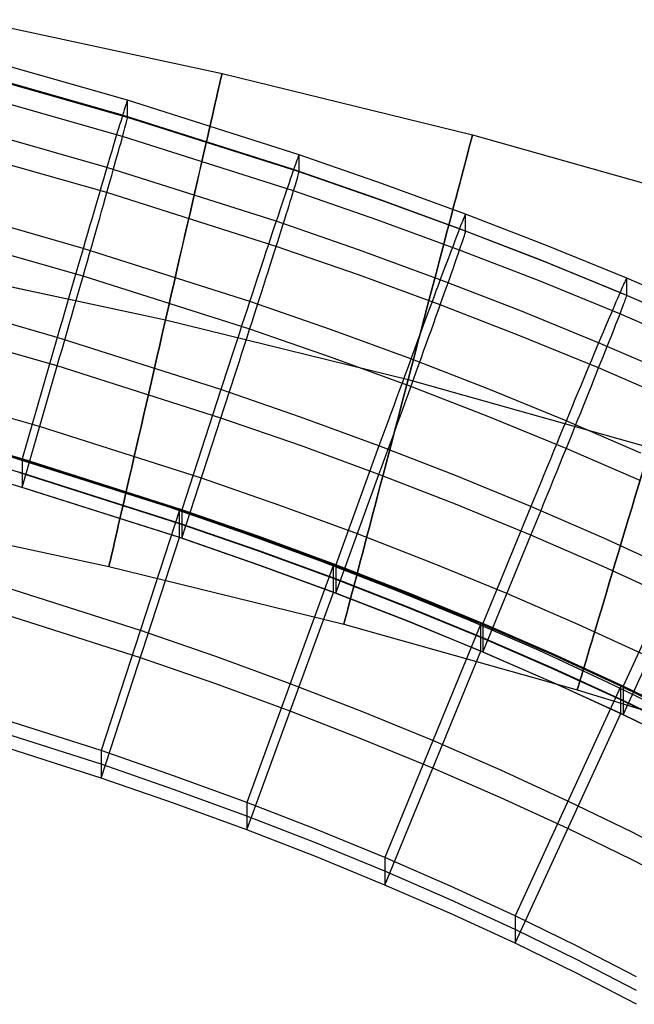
# Model space of a CAD drawing. Extents: x -1634 to -184, y -278 to 263.
# Tile 235 of 242: x -318 to -294, y 142 to 181. Entities that reach past the tile are written whole.
import ezdxf

# ---------------------------------------------------------------- set-up
doc = ezdxf.new("R2010")
doc.units = 0
doc.layers.add('PREDEFINITO', color=7, linetype='CONTINUOUS')

msp = doc.modelspace()

# ---------------------------------------------------------------- linework, layer by layer
at = {"layer": 'PREDEFINITO'}
for p, q in [((-320.255, 180.689, 299.36), (-310.332, 178.566, 299.36)), ((-314.07, 177.503, 430.064), (-321.07, 179.495, 430.019)), ((-314.265, 176.912, 433.759), (-321.245, 178.898, 433.714)), ((-314.07, 176.826, 400.072), (-321.07, 178.817, 400.027)), ((-310.332, 178.566, 299.36), (-300.428, 176.131, 299.36)), ((-314.265, 176.068, 396.407), (-321.245, 178.055, 396.362)), ((-314.173, 177.208, 432.769), (-314.2, 177.121, 433.098)), ((-314.149, 177.284, 432.437), (-314.173, 177.208, 432.769)), ((-314.128, 177.348, 432.102), (-314.149, 177.284, 432.437)), ((-314.11, 177.402, 431.766), (-314.128, 177.348, 432.102)), ((-314.096, 177.444, 431.427), (-314.11, 177.402, 431.766)), ((-314.085, 177.476, 431.087), (-314.096, 177.444, 431.427)), ((-314.076, 177.496, 430.747), (-314.085, 177.476, 431.087)), ((-314.072, 177.505, 430.405), (-314.076, 177.496, 430.747)), ((-314.07, 177.503, 430.064), (-314.072, 177.505, 430.405)), ((-307.286, 175.344, 430.113), (-314.07, 177.503, 430.064)), ((-314.07, 176.826, 400.072), (-314.07, 177.503, 430.064)), ((-314.885, 174.85, 437.197), (-321.8, 176.819, 437.152)), ((-314.3, 176.798, 434.065), (-314.34, 176.669, 434.379)), ((-314.264, 176.916, 433.747), (-314.3, 176.798, 434.065)), ((-307.503, 174.76, 433.808), (-314.265, 176.912, 433.759)), ((-314.231, 177.024, 433.424), (-314.264, 176.916, 433.747)), ((-314.2, 177.121, 433.098), (-314.231, 177.024, 433.424)), ((-314.085, 176.752, 399.05), (-314.076, 176.788, 399.39)), ((-314.076, 176.788, 399.39), (-314.072, 176.812, 399.73)), ((-314.072, 176.812, 399.73), (-314.07, 176.826, 400.072)), ((-307.286, 174.667, 400.12), (-314.07, 176.826, 400.072)), ((-314.427, 176.381, 434.991), (-314.475, 176.223, 435.29)), ((-314.382, 176.53, 434.688), (-314.427, 176.381, 434.991)), ((-314.34, 176.669, 434.379), (-314.382, 176.53, 434.688)), ((-314.2, 176.308, 397.057), (-314.173, 176.409, 397.382)), ((-314.173, 176.409, 397.382), (-314.149, 176.499, 397.711)), ((-314.149, 176.499, 397.711), (-314.128, 176.579, 398.042)), ((-314.128, 176.579, 398.042), (-314.11, 176.648, 398.376)), ((-314.11, 176.648, 398.376), (-314.096, 176.706, 398.712)), ((-314.096, 176.706, 398.712), (-314.085, 176.752, 399.05)), ((-314.526, 176.054, 435.582), (-314.579, 175.876, 435.869)), ((-314.475, 176.223, 435.29), (-314.526, 176.054, 435.582)), ((-314.3, 175.941, 396.107), (-314.264, 176.074, 396.419)), ((-307.503, 173.917, 396.455), (-314.265, 176.068, 396.407)), ((-314.264, 176.074, 396.419), (-314.231, 176.196, 396.736)), ((-314.231, 176.196, 396.736), (-314.2, 176.308, 397.057)), ((-300.428, 176.131, 299.36), (-290.541, 173.353, 299.359)), ((-314.885, 173.854, 393.066), (-321.8, 175.822, 393.021)), ((-314.635, 175.688, 436.149), (-314.694, 175.492, 436.422)), ((-314.579, 175.876, 435.869), (-314.635, 175.688, 436.149)), ((-314.427, 175.483, 395.2), (-314.382, 175.646, 395.497)), ((-314.382, 175.646, 395.497), (-314.34, 175.798, 395.799)), ((-314.34, 175.798, 395.799), (-314.3, 175.941, 396.107)), ((-314.755, 175.287, 436.688), (-314.819, 175.073, 436.946)), ((-314.694, 175.492, 436.422), (-314.755, 175.287, 436.688)), ((-314.526, 175.129, 394.624), (-314.475, 175.311, 394.909)), ((-314.475, 175.311, 394.909), (-314.427, 175.483, 395.2)), ((-307.331, 175.245, 431.814), (-307.351, 175.192, 432.151)), ((-307.315, 175.287, 431.476), (-307.331, 175.245, 431.814)), ((-307.302, 175.318, 431.136), (-307.315, 175.287, 431.476)), ((-307.293, 175.338, 430.795), (-307.302, 175.318, 431.136)), ((-307.288, 175.347, 430.454), (-307.293, 175.338, 430.795)), ((-307.286, 175.344, 430.113), (-307.288, 175.347, 430.454)), ((-303.981, 174.201, 430.139), (-307.286, 175.344, 430.113)), ((-307.286, 174.667, 400.12), (-307.286, 175.344, 430.113)), ((-314.885, 174.85, 437.197), (-314.953, 174.62, 437.439)), ((-314.819, 175.073, 436.946), (-314.885, 174.85, 437.197)), ((-308.191, 172.72, 437.245), (-314.885, 174.85, 437.197)), ((-314.635, 174.738, 394.075), (-314.579, 174.938, 394.346)), ((-314.579, 174.938, 394.346), (-314.526, 175.129, 394.624)), ((-307.464, 174.871, 433.473), (-307.502, 174.765, 433.795)), ((-307.431, 174.967, 433.147), (-307.464, 174.871, 433.473)), ((-307.401, 175.053, 432.818), (-307.431, 174.967, 433.147)), ((-307.374, 175.128, 432.486), (-307.401, 175.053, 432.818)), ((-307.351, 175.192, 432.151), (-307.374, 175.128, 432.486)), ((-314.953, 174.62, 437.439), (-315.023, 174.382, 437.673)), ((-314.755, 174.313, 393.555), (-314.694, 174.53, 393.811)), ((-314.694, 174.53, 393.811), (-314.635, 174.738, 394.075)), ((-307.586, 174.52, 434.427), (-307.633, 174.383, 434.736)), ((-307.542, 174.647, 434.113), (-307.586, 174.52, 434.427)), ((-307.502, 174.765, 433.795), (-307.542, 174.647, 434.113)), ((-304.209, 173.621, 433.834), (-307.503, 174.76, 433.808)), ((-307.374, 174.343, 397.759), (-307.351, 174.422, 398.091)), ((-307.351, 174.422, 398.091), (-307.331, 174.491, 398.425)), ((-307.331, 174.491, 398.425), (-307.315, 174.548, 398.761)), ((-307.315, 174.548, 398.761), (-307.302, 174.594, 399.099)), ((-307.302, 174.594, 399.099), (-307.293, 174.63, 399.439)), ((-307.293, 174.63, 399.439), (-307.288, 174.654, 399.779)), ((-307.288, 174.654, 399.779), (-307.286, 174.667, 400.12)), ((-303.981, 173.524, 400.146), (-307.286, 174.667, 400.12)), ((-315.096, 174.136, 437.899), (-315.171, 173.883, 438.116)), ((-315.023, 174.382, 437.673), (-315.096, 174.136, 437.899)), ((-314.885, 173.854, 393.066), (-314.819, 174.087, 393.306)), ((-314.819, 174.087, 393.306), (-314.755, 174.313, 393.555)), ((-307.736, 174.078, 435.338), (-307.792, 173.911, 435.631)), ((-307.683, 174.235, 435.04), (-307.736, 174.078, 435.338)), ((-307.633, 174.383, 434.736), (-307.683, 174.235, 435.04)), ((-307.502, 173.922, 396.468), (-307.464, 174.043, 396.785)), ((-307.464, 174.043, 396.785), (-307.431, 174.154, 397.106)), ((-307.431, 174.154, 397.106), (-307.401, 174.254, 397.431)), ((-307.401, 174.254, 397.431), (-307.374, 174.343, 397.759)), ((-300.697, 173, 430.166), (-303.981, 174.201, 430.139)), ((-315.171, 173.883, 438.116), (-315.247, 173.623, 438.323)), ((-314.953, 173.613, 392.834), (-314.885, 173.854, 393.066)), ((-308.191, 171.723, 393.114), (-314.885, 173.854, 393.066)), ((-307.852, 173.735, 435.917), (-307.914, 173.549, 436.197)), ((-307.792, 173.911, 435.631), (-307.852, 173.735, 435.917)), ((-307.633, 173.498, 395.545), (-307.586, 173.649, 395.848)), ((-307.586, 173.649, 395.848), (-307.542, 173.79, 396.155)), ((-307.542, 173.79, 396.155), (-307.502, 173.922, 396.468)), ((-304.209, 172.777, 396.481), (-307.503, 173.917, 396.455)), ((-315.827, 171.645, 439.496), (-322.645, 173.587, 439.453)), ((-315.326, 173.356, 438.521), (-315.406, 173.083, 438.71)), ((-315.247, 173.623, 438.323), (-315.326, 173.356, 438.521)), ((-315.096, 173.108, 392.397), (-315.023, 173.364, 392.611)), ((-315.023, 173.364, 392.611), (-314.953, 173.613, 392.834)), ((-307.979, 173.355, 436.47), (-308.047, 173.151, 436.736)), ((-307.914, 173.549, 436.197), (-307.979, 173.355, 436.47)), ((-307.736, 173.166, 394.957), (-307.683, 173.337, 395.248)), ((-307.683, 173.337, 395.248), (-307.633, 173.498, 395.545)), ((-300.938, 172.424, 433.861), (-304.209, 173.621, 433.834)), ((-300.697, 172.323, 400.173), (-303.981, 173.524, 400.146)), ((-315.406, 173.083, 438.71), (-315.488, 172.804, 438.889)), ((-315.171, 172.846, 392.192), (-315.096, 173.108, 392.397)), ((-308.118, 172.94, 436.994), (-308.191, 172.72, 437.245)), ((-308.047, 173.151, 436.736), (-308.118, 172.94, 436.994)), ((-307.852, 172.797, 394.394), (-307.792, 172.986, 394.673)), ((-307.792, 172.986, 394.673), (-307.736, 173.166, 394.957)), ((-300.747, 172.902, 431.867), (-300.769, 172.85, 432.204)), ((-300.729, 172.944, 431.529), (-300.747, 172.902, 431.867)), ((-300.715, 172.974, 431.189), (-300.729, 172.944, 431.529)), ((-300.705, 172.994, 430.848), (-300.715, 172.974, 431.189)), ((-300.699, 173.003, 430.507), (-300.705, 172.994, 430.848)), ((-300.697, 173, 430.166), (-300.699, 173.003, 430.507)), ((-297.499, 171.763, 430.194), (-300.697, 173, 430.166)), ((-300.697, 172.323, 400.173), (-300.697, 173, 430.166)), ((-315.827, 170.548, 390.913), (-322.645, 172.49, 390.869)), ((-315.572, 172.519, 439.057), (-315.657, 172.229, 439.216)), ((-315.488, 172.804, 438.889), (-315.572, 172.519, 439.057)), ((-315.326, 172.301, 391.81), (-315.247, 172.577, 391.996)), ((-315.247, 172.577, 391.996), (-315.171, 172.846, 392.192)), ((-308.267, 172.492, 437.487), (-308.346, 172.256, 437.721)), ((-308.191, 172.72, 437.245), (-308.267, 172.492, 437.487)), ((-304.934, 171.592, 437.27), (-308.191, 172.72, 437.245)), ((-307.979, 172.393, 393.859), (-307.914, 172.599, 394.123)), ((-307.914, 172.599, 394.123), (-307.852, 172.797, 394.394)), ((-300.938, 171.581, 396.508), (-304.209, 172.777, 396.481)), ((-300.895, 172.534, 433.526), (-300.936, 172.429, 433.848)), ((-300.858, 172.629, 433.2), (-300.895, 172.534, 433.526)), ((-300.824, 172.713, 432.871), (-300.858, 172.629, 433.2)), ((-300.795, 172.787, 432.539), (-300.824, 172.713, 432.871)), ((-300.769, 172.85, 432.204), (-300.795, 172.787, 432.539)), ((-315.657, 172.229, 439.216), (-315.743, 171.934, 439.364)), ((-315.406, 172.02, 391.634), (-315.326, 172.301, 391.81)), ((-308.346, 172.256, 437.721), (-308.426, 172.012, 437.947)), ((-308.118, 171.954, 393.354), (-308.047, 172.178, 393.603)), ((-308.047, 172.178, 393.603), (-307.979, 172.393, 393.859)), ((-301.03, 172.187, 434.48), (-301.082, 172.052, 434.789)), ((-300.981, 172.313, 434.166), (-301.03, 172.187, 434.48)), ((-300.936, 172.429, 433.848), (-300.981, 172.313, 434.166)), ((-297.752, 171.191, 433.888), (-300.938, 172.424, 433.861)), ((-300.795, 172.003, 397.812), (-300.769, 172.081, 398.144)), ((-300.769, 172.081, 398.144), (-300.747, 172.148, 398.478)), ((-300.747, 172.148, 398.478), (-300.729, 172.205, 398.814)), ((-300.729, 172.205, 398.814), (-300.715, 172.251, 399.152)), ((-300.715, 172.251, 399.152), (-300.705, 172.286, 399.492)), ((-300.705, 172.286, 399.492), (-300.699, 172.31, 399.832)), ((-300.699, 172.31, 399.832), (-300.697, 172.323, 400.173)), ((-297.499, 171.086, 400.201), (-300.697, 172.323, 400.173)), ((-315.743, 171.934, 439.364), (-315.831, 171.634, 439.502)), ((-315.572, 171.441, 391.312), (-315.488, 171.733, 391.468)), ((-315.488, 171.733, 391.468), (-315.406, 172.02, 391.634)), ((-308.509, 171.762, 438.164), (-308.594, 171.504, 438.371)), ((-308.426, 172.012, 437.947), (-308.509, 171.762, 438.164)), ((-308.267, 171.484, 392.882), (-308.191, 171.723, 393.114)), ((-308.191, 171.723, 393.114), (-308.118, 171.954, 393.354)), ((-304.934, 170.596, 393.139), (-308.191, 171.723, 393.114)), ((-301.196, 171.751, 435.391), (-301.259, 171.586, 435.683)), ((-301.137, 171.906, 435.093), (-301.196, 171.751, 435.391)), ((-301.082, 172.052, 434.789), (-301.137, 171.906, 435.093)), ((-300.936, 171.586, 396.521), (-300.895, 171.705, 396.838)), ((-300.895, 171.705, 396.838), (-300.858, 171.815, 397.159)), ((-300.858, 171.815, 397.159), (-300.824, 171.914, 397.484)), ((-300.824, 171.914, 397.484), (-300.795, 172.003, 397.812)), ((-294.326, 170.465, 430.223), (-297.499, 171.763, 430.194)), ((-315.92, 171.329, 439.628), (-316.01, 171.021, 439.744)), ((-315.831, 171.634, 439.502), (-315.92, 171.329, 439.628)), ((-309.239, 169.547, 439.544), (-315.827, 171.645, 439.496)), ((-315.657, 171.144, 391.167), (-315.572, 171.441, 391.312)), ((-308.594, 171.504, 438.371), (-308.682, 171.24, 438.569)), ((-308.346, 171.238, 392.659), (-308.267, 171.484, 392.882)), ((-301.701, 170.409, 437.297), (-304.934, 171.592, 437.27)), ((-301.325, 171.412, 435.97), (-301.394, 171.229, 436.249)), ((-301.259, 171.586, 435.683), (-301.325, 171.412, 435.97)), ((-301.082, 171.167, 395.598), (-301.03, 171.316, 395.9)), ((-301.03, 171.316, 395.9), (-300.981, 171.456, 396.208)), ((-300.981, 171.456, 396.208), (-300.936, 171.586, 396.521)), ((-297.752, 170.348, 396.536), (-300.938, 171.581, 396.508)), ((-316.01, 171.021, 439.744), (-316.101, 170.709, 439.849)), ((-315.743, 170.842, 391.032), (-315.657, 171.144, 391.167)), ((-308.771, 170.97, 438.758), (-308.862, 170.694, 438.936)), ((-308.682, 171.24, 438.569), (-308.771, 170.97, 438.758)), ((-308.509, 170.725, 392.239), (-308.426, 170.985, 392.445)), ((-308.426, 170.985, 392.445), (-308.346, 171.238, 392.659)), ((-301.466, 171.037, 436.522), (-301.541, 170.836, 436.788)), ((-301.394, 171.229, 436.249), (-301.466, 171.037, 436.522)), ((-301.196, 170.839, 395.01), (-301.137, 171.007, 395.301)), ((-301.137, 171.007, 395.301), (-301.082, 171.167, 395.598)), ((-294.592, 169.898, 433.918), (-297.752, 171.191, 433.888)), ((-294.326, 169.787, 400.231), (-297.499, 171.086, 400.201)), ((-322.209, 170.882, 289.36), (-312.568, 168.819, 289.36)), ((-322.208, 170.882, 309.36), (-312.567, 168.819, 309.36)), ((-316.101, 170.709, 439.849), (-316.193, 170.394, 439.943)), ((-315.92, 170.227, 390.796), (-315.831, 170.536, 390.909)), ((-315.831, 170.536, 390.909), (-315.743, 170.842, 391.032)), ((-309.239, 168.45, 390.96), (-315.827, 170.548, 390.913)), ((-308.862, 170.694, 438.936), (-308.955, 170.412, 439.105)), ((-308.594, 170.458, 392.044), (-308.509, 170.725, 392.239)), ((-301.701, 169.413, 393.166), (-304.934, 170.596, 393.139)), ((-301.62, 170.627, 437.046), (-301.701, 170.41, 437.297)), ((-301.541, 170.836, 436.788), (-301.62, 170.627, 437.046)), ((-301.325, 170.474, 394.447), (-301.259, 170.661, 394.725)), ((-301.259, 170.661, 394.725), (-301.196, 170.839, 395.01)), ((-316.193, 170.394, 439.943), (-316.285, 170.076, 440.025)), ((-316.01, 169.913, 390.694), (-315.92, 170.227, 390.796)), ((-308.955, 170.412, 439.105), (-309.049, 170.124, 439.264)), ((-308.771, 169.907, 391.682), (-308.682, 170.186, 391.858)), ((-308.682, 170.186, 391.858), (-308.594, 170.458, 392.044)), ((-301.785, 170.184, 437.539), (-301.872, 169.951, 437.773)), ((-301.701, 170.41, 437.297), (-301.785, 170.184, 437.539)), ((-298.554, 169.191, 437.325), (-301.701, 170.409, 437.297)), ((-301.466, 170.075, 393.912), (-301.394, 170.279, 394.176)), ((-301.394, 170.279, 394.176), (-301.325, 170.474, 394.447)), ((-294.592, 169.055, 396.565), (-297.752, 170.348, 396.536)), ((-294.467, 170.182, 432.928), (-294.504, 170.099, 433.257)), ((-294.434, 170.255, 432.596), (-294.467, 170.182, 432.928)), ((-294.405, 170.317, 432.261), (-294.434, 170.255, 432.596)), ((-294.381, 170.368, 431.925), (-294.405, 170.317, 432.261)), ((-294.362, 170.409, 431.586), (-294.381, 170.368, 431.925)), ((-294.346, 170.439, 431.246), (-294.362, 170.409, 431.586)), ((-294.335, 170.458, 430.906), (-294.346, 170.439, 431.246)), ((-294.328, 170.467, 430.564), (-294.335, 170.458, 430.906)), ((-294.326, 170.465, 430.223), (-294.328, 170.467, 430.564)), ((-291.246, 169.13, 430.253), (-294.326, 170.465, 430.223)), ((-294.326, 169.787, 400.231), (-294.326, 170.465, 430.223)), ((-316.851, 168.127, 440.278), (-323.563, 170.04, 440.235)), ((-316.379, 169.755, 440.096), (-316.472, 169.432, 440.156)), ((-316.285, 170.076, 440.025), (-316.379, 169.755, 440.096)), ((-316.101, 169.597, 390.603), (-316.01, 169.913, 390.694)), ((-309.146, 169.832, 439.412), (-309.243, 169.535, 439.549)), ((-309.049, 170.124, 439.264), (-309.146, 169.832, 439.412)), ((-308.862, 169.623, 391.516), (-308.771, 169.907, 391.682)), ((-301.872, 169.951, 437.773), (-301.961, 169.711, 437.999)), ((-301.62, 169.641, 393.407), (-301.541, 169.862, 393.655)), ((-301.541, 169.862, 393.655), (-301.466, 170.075, 393.912)), ((-294.64, 169.789, 434.223), (-294.694, 169.665, 434.537)), ((-294.59, 169.902, 433.905), (-294.64, 169.789, 434.223)), ((-291.526, 168.569, 433.948), (-294.592, 169.898, 433.918)), ((-294.545, 170.006, 433.583), (-294.59, 169.902, 433.905)), ((-294.504, 170.099, 433.257), (-294.545, 170.006, 433.583)), ((-294.346, 169.716, 399.209), (-294.335, 169.75, 399.549)), ((-294.335, 169.75, 399.549), (-294.328, 169.774, 399.889)), ((-294.328, 169.774, 399.889), (-294.326, 169.787, 400.231)), ((-291.246, 168.453, 400.261), (-294.326, 169.787, 400.231)), ((-316.472, 169.432, 440.156), (-316.567, 169.107, 440.204)), ((-316.193, 169.278, 390.524), (-316.101, 169.597, 390.603)), ((-309.243, 169.535, 439.549), (-309.342, 169.234, 439.676)), ((-306.037, 168.438, 439.569), (-309.239, 169.547, 439.544)), ((-308.955, 169.334, 391.36), (-308.862, 169.623, 391.516)), ((-302.053, 169.464, 438.215), (-302.148, 169.21, 438.423)), ((-301.961, 169.711, 437.999), (-302.053, 169.464, 438.215)), ((-301.785, 169.177, 392.934), (-301.701, 169.413, 393.166)), ((-301.701, 169.413, 393.166), (-301.62, 169.641, 393.407)), ((-298.554, 168.195, 393.194), (-301.701, 169.413, 393.166)), ((-294.813, 169.388, 435.149), (-294.878, 169.235, 435.448)), ((-294.751, 169.531, 434.846), (-294.813, 169.388, 435.149)), ((-294.694, 169.665, 434.537), (-294.751, 169.531, 434.846)), ((-294.504, 169.286, 397.216), (-294.467, 169.383, 397.541)), ((-294.467, 169.383, 397.541), (-294.434, 169.471, 397.87)), ((-294.434, 169.471, 397.87), (-294.405, 169.548, 398.201)), ((-294.405, 169.548, 398.201), (-294.381, 169.614, 398.535)), ((-294.381, 169.614, 398.535), (-294.362, 169.67, 398.871)), ((-294.362, 169.67, 398.871), (-294.346, 169.716, 399.209)), ((-316.567, 169.107, 440.204), (-316.661, 168.781, 440.24)), ((-316.285, 168.956, 390.456), (-316.193, 169.278, 390.524)), ((-309.342, 169.234, 439.676), (-309.442, 168.929, 439.791)), ((-309.146, 168.741, 391.08), (-309.049, 169.04, 391.214)), ((-309.049, 169.04, 391.214), (-308.955, 169.334, 391.36)), ((-302.148, 169.21, 438.423), (-302.245, 168.949, 438.621)), ((-301.872, 168.934, 392.711), (-301.785, 169.177, 392.934)), ((-295.436, 167.915, 437.353), (-298.554, 169.191, 437.325)), ((-294.947, 169.073, 435.74), (-295.02, 168.902, 436.026)), ((-294.878, 169.235, 435.448), (-294.947, 169.073, 435.74)), ((-294.64, 168.932, 396.265), (-294.59, 169.06, 396.578)), ((-291.526, 167.726, 396.595), (-294.592, 169.055, 396.565)), ((-294.59, 169.06, 396.578), (-294.545, 169.178, 396.895)), ((-294.545, 169.178, 396.895), (-294.504, 169.286, 397.216)), ((-316.851, 166.998, 390.291), (-323.563, 168.911, 390.248)), ((-316.661, 168.781, 440.24), (-316.756, 168.454, 440.265)), ((-316.472, 168.308, 390.355), (-316.379, 168.633, 390.4)), ((-316.379, 168.633, 390.4), (-316.285, 168.956, 390.456)), ((-312.568, 168.819, 289.36), (-302.97, 166.459, 289.36)), ((-312.567, 168.819, 309.36), (-302.97, 166.46, 309.36)), ((-309.543, 168.62, 439.896), (-309.645, 168.308, 439.99)), ((-309.442, 168.929, 439.791), (-309.543, 168.62, 439.896)), ((-309.243, 168.438, 390.956), (-309.146, 168.741, 391.08)), ((-302.344, 168.682, 438.809), (-302.445, 168.409, 438.988)), ((-302.245, 168.949, 438.621), (-302.344, 168.682, 438.809)), ((-302.053, 168.427, 392.291), (-301.961, 168.684, 392.497)), ((-301.961, 168.684, 392.497), (-301.872, 168.934, 392.711)), ((-295.096, 168.721, 436.306), (-295.176, 168.532, 436.579)), ((-295.02, 168.902, 436.026), (-295.096, 168.721, 436.306)), ((-294.813, 168.49, 395.358), (-294.751, 168.646, 395.655)), ((-294.751, 168.646, 395.655), (-294.694, 168.794, 395.957)), ((-294.694, 168.794, 395.957), (-294.64, 168.932, 396.265)), ((-316.756, 168.454, 440.265), (-316.851, 168.127, 440.278)), ((-316.567, 167.981, 390.321), (-316.472, 168.308, 390.355)), ((-309.645, 168.308, 439.99), (-309.748, 167.993, 440.072)), ((-309.342, 168.131, 390.843), (-309.243, 168.438, 390.956)), ((-306.037, 167.341, 390.986), (-309.239, 168.45, 390.96)), ((-302.863, 167.276, 439.595), (-306.037, 168.438, 439.569)), ((-302.445, 168.409, 438.988), (-302.548, 168.13, 439.157)), ((-302.148, 168.163, 392.096), (-302.053, 168.427, 392.291)), ((-295.436, 166.918, 393.222), (-298.554, 168.195, 393.194)), ((-295.26, 168.335, 436.845), (-295.346, 168.129, 437.103)), ((-295.176, 168.532, 436.579), (-295.26, 168.335, 436.845)), ((-294.947, 168.148, 394.782), (-294.878, 168.323, 395.067)), ((-294.878, 168.323, 395.067), (-294.813, 168.49, 395.358)), ((-316.851, 168.127, 440.278), (-318.242, 163.325, 440.387)), ((-310.377, 166.063, 440.325), (-316.851, 168.127, 440.278)), ((-316.661, 167.654, 390.3), (-316.567, 167.981, 390.321)), ((-309.748, 167.993, 440.072), (-309.852, 167.675, 440.143)), ((-309.543, 167.508, 390.65), (-309.442, 167.821, 390.741)), ((-309.442, 167.821, 390.741), (-309.342, 168.131, 390.843)), ((-302.652, 167.847, 439.315), (-302.759, 167.558, 439.463)), ((-302.548, 168.13, 439.157), (-302.652, 167.847, 439.315)), ((-302.344, 167.619, 391.733), (-302.245, 167.894, 391.909)), ((-302.245, 167.894, 391.909), (-302.148, 168.163, 392.096)), ((-295.436, 167.915, 437.353), (-295.529, 167.693, 437.596)), ((-295.346, 168.129, 437.103), (-295.436, 167.915, 437.353)), ((-292.412, 166.604, 437.383), (-295.436, 167.915, 437.353)), ((-295.096, 167.771, 394.232), (-295.02, 167.964, 394.504)), ((-295.02, 167.964, 394.504), (-294.947, 168.148, 394.782)), ((-316.756, 167.326, 390.289), (-316.661, 167.654, 390.3)), ((-309.852, 167.675, 440.143), (-309.956, 167.356, 440.202)), ((-309.645, 167.192, 390.571), (-309.543, 167.508, 390.65)), ((-302.759, 167.558, 439.463), (-302.867, 167.264, 439.6)), ((-302.445, 167.338, 391.567), (-302.344, 167.619, 391.733)), ((-295.625, 167.464, 437.83), (-295.724, 167.227, 438.055)), ((-295.529, 167.693, 437.596), (-295.625, 167.464, 437.83)), ((-295.26, 167.361, 393.712), (-295.176, 167.57, 393.968)), ((-295.176, 167.57, 393.968), (-295.096, 167.771, 394.232)), ((-316.851, 166.998, 390.291), (-316.756, 167.326, 390.289)), ((-310.061, 167.034, 440.25), (-310.166, 166.711, 440.287)), ((-309.956, 167.356, 440.202), (-310.061, 167.034, 440.25)), ((-309.748, 166.873, 390.503), (-309.645, 167.192, 390.571)), ((-302.863, 166.179, 391.012), (-306.037, 167.341, 390.986)), ((-302.867, 167.264, 439.6), (-302.976, 166.967, 439.727)), ((-299.776, 166.081, 439.622), (-302.863, 167.276, 439.595)), ((-302.652, 166.762, 391.266), (-302.548, 167.052, 391.411)), ((-302.548, 167.052, 391.411), (-302.445, 167.338, 391.567)), ((-295.724, 167.227, 438.055), (-295.826, 166.983, 438.271)), ((-295.436, 166.918, 393.223), (-295.346, 167.143, 393.463)), ((-295.346, 167.143, 393.463), (-295.26, 167.361, 393.712)), ((-318.242, 162.198, 390.399), (-316.851, 166.998, 390.291)), ((-310.377, 164.934, 390.338), (-316.851, 166.998, 390.291)), ((-310.166, 166.711, 440.287), (-310.271, 166.388, 440.312)), ((-309.852, 166.553, 390.447), (-309.748, 166.873, 390.503)), ((-303.087, 166.665, 439.842), (-303.199, 166.36, 439.947)), ((-302.976, 166.967, 439.727), (-303.087, 166.665, 439.842)), ((-302.759, 166.466, 391.131), (-302.652, 166.762, 391.266)), ((-295.931, 166.733, 438.479), (-296.038, 166.476, 438.677)), ((-295.826, 166.983, 438.271), (-295.931, 166.733, 438.479)), ((-295.625, 166.446, 392.767), (-295.529, 166.686, 392.99)), ((-295.529, 166.686, 392.99), (-295.436, 166.918, 393.223)), ((-292.412, 165.607, 393.252), (-295.436, 166.918, 393.222)), ((-317.546, 164.598, 390.345), (-324.186, 166.491, 390.302)), ((-310.271, 166.388, 440.312), (-310.377, 166.063, 440.325)), ((-309.956, 166.231, 390.401), (-309.852, 166.553, 390.447)), ((-303.199, 166.36, 439.947), (-303.313, 166.052, 440.041)), ((-302.97, 166.46, 309.36), (-293.411, 163.774, 309.359)), ((-302.97, 166.459, 289.36), (-293.412, 163.774, 289.359)), ((-302.867, 166.167, 391.007), (-302.759, 166.466, 391.131)), ((-296.038, 166.476, 438.677), (-296.147, 166.213, 438.865)), ((-295.724, 166.2, 392.553), (-295.625, 166.446, 392.767)), ((-310.377, 166.063, 440.325), (-311.923, 161.309, 440.432)), ((-307.235, 164.975, 440.349), (-310.377, 166.063, 440.325)), ((-310.166, 165.584, 390.346), (-310.061, 165.908, 390.368)), ((-310.061, 165.908, 390.368), (-309.956, 166.231, 390.401)), ((-303.313, 166.052, 440.041), (-303.427, 165.741, 440.123)), ((-303.087, 165.558, 390.792), (-302.976, 165.864, 390.894)), ((-302.976, 165.864, 390.894), (-302.867, 166.167, 391.007)), ((-299.776, 164.983, 391.039), (-302.863, 166.179, 391.012)), ((-296.721, 164.829, 439.65), (-299.776, 166.081, 439.622)), ((-296.259, 165.945, 439.044), (-296.373, 165.67, 439.212)), ((-296.147, 166.213, 438.865), (-296.259, 165.945, 439.044)), ((-295.931, 165.687, 392.151), (-295.826, 165.946, 392.347)), ((-295.826, 165.946, 392.347), (-295.724, 166.2, 392.553)), ((-310.271, 165.259, 390.336), (-310.166, 165.584, 390.346)), ((-303.427, 165.741, 440.123), (-303.542, 165.427, 440.194)), ((-303.199, 165.248, 390.701), (-303.087, 165.558, 390.792)), ((-296.373, 165.67, 439.212), (-296.488, 165.391, 439.37)), ((-296.038, 165.422, 391.965), (-295.931, 165.687, 392.151)), ((-318.335, 163.309, 438.387), (-324.904, 165.18, 438.344)), ((-318.242, 163.325, 440.387), (-324.81, 165.199, 440.344)), ((-310.377, 164.934, 390.338), (-310.271, 165.259, 390.336)), ((-303.657, 165.112, 440.253), (-303.774, 164.794, 440.301)), ((-303.542, 165.427, 440.194), (-303.657, 165.112, 440.253)), ((-303.313, 164.936, 390.622), (-303.199, 165.248, 390.701)), ((-296.606, 165.106, 439.518), (-296.726, 164.818, 439.655)), ((-296.488, 165.391, 439.37), (-296.606, 165.106, 439.518)), ((-296.259, 164.874, 391.623), (-296.147, 165.15, 391.789)), ((-296.147, 165.15, 391.789), (-296.038, 165.422, 391.965)), ((-311.922, 160.182, 390.445), (-310.377, 164.934, 390.338)), ((-307.235, 163.846, 390.362), (-310.377, 164.934, 390.338)), ((-304.124, 163.835, 440.375), (-307.235, 164.975, 440.349)), ((-303.774, 164.794, 440.301), (-303.89, 164.475, 440.337)), ((-303.427, 164.622, 390.554), (-303.313, 164.936, 390.622)), ((-296.721, 163.732, 391.067), (-299.776, 164.983, 391.039)), ((-296.726, 164.818, 439.655), (-296.847, 164.525, 439.782)), ((-293.762, 163.546, 439.679), (-296.721, 164.829, 439.65)), ((-296.373, 164.592, 391.467), (-296.259, 164.874, 391.623)), ((-318.242, 162.762, 415.393), (-324.81, 164.635, 415.351)), ((-311.15, 162.558, 390.391), (-317.546, 164.598, 390.345)), ((-303.89, 164.475, 440.337), (-304.007, 164.155, 440.362)), ((-303.657, 163.987, 390.452), (-303.542, 164.305, 390.497)), ((-303.542, 164.305, 390.497), (-303.427, 164.622, 390.554)), ((-296.847, 164.525, 439.782), (-296.97, 164.228, 439.898)), ((-296.606, 164.015, 391.187), (-296.488, 164.306, 391.321)), ((-296.488, 164.306, 391.321), (-296.373, 164.592, 391.467)), ((-318.242, 162.198, 390.399), (-324.81, 164.071, 390.357)), ((-304.007, 164.155, 440.362), (-304.124, 163.835, 440.375)), ((-303.774, 163.668, 390.419), (-303.657, 163.987, 390.452)), ((-297.094, 163.927, 440.002), (-297.219, 163.623, 440.095)), ((-296.97, 164.228, 439.898), (-297.094, 163.927, 440.002)), ((-296.726, 163.72, 391.062), (-296.606, 164.015, 391.187)), ((-304.124, 162.706, 390.388), (-307.235, 163.846, 390.362)), ((-304.124, 163.835, 440.375), (-305.837, 159.139, 440.481)), ((-301.102, 162.664, 440.402), (-304.124, 163.835, 440.375)), ((-303.89, 163.348, 390.397), (-303.774, 163.668, 390.419)), ((-297.219, 163.623, 440.095), (-297.345, 163.317, 440.178)), ((-296.847, 163.422, 390.949), (-296.726, 163.72, 391.062)), ((-293.762, 162.449, 391.096), (-296.721, 163.732, 391.067)), ((-312.46, 161.421, 440.425), (-318.697, 163.406, 440.38)), ((-312.015, 161.296, 438.432), (-318.335, 163.309, 438.387)), ((-311.923, 161.309, 440.432), (-318.242, 163.325, 440.387)), ((-318.242, 163.325, 440.387), (-318.242, 162.198, 390.399)), ((-304.007, 163.027, 390.386), (-303.89, 163.348, 390.397)), ((-297.345, 163.317, 440.178), (-297.472, 163.008, 440.248)), ((-296.97, 163.12, 390.847), (-296.847, 163.422, 390.949)), ((-312.015, 160.754, 414.438), (-318.335, 162.767, 414.393)), ((-311.922, 160.746, 415.439), (-318.242, 162.762, 415.393)), ((-304.124, 162.706, 390.388), (-304.007, 163.027, 390.386)), ((-297.472, 163.008, 440.248), (-297.6, 162.697, 440.308)), ((-297.219, 162.508, 390.677), (-297.094, 162.815, 390.756)), ((-297.094, 162.815, 390.756), (-296.97, 163.12, 390.847)), ((-308.049, 161.483, 390.415), (-311.15, 162.558, 390.391)), ((-305.837, 158.011, 390.494), (-304.124, 162.706, 390.388)), ((-301.102, 161.535, 390.414), (-304.124, 162.706, 390.388)), ((-298.116, 161.44, 440.429), (-301.102, 162.664, 440.402)), ((-297.729, 162.384, 440.355), (-297.858, 162.07, 440.392)), ((-297.6, 162.697, 440.308), (-297.729, 162.384, 440.355)), ((-297.345, 162.198, 390.609), (-297.219, 162.508, 390.677)), ((-312.015, 160.212, 390.444), (-318.335, 162.224, 390.399)), ((-311.922, 160.182, 390.445), (-318.242, 162.198, 390.399)), ((-297.858, 162.07, 440.392), (-297.987, 161.755, 440.416)), ((-297.472, 161.886, 390.552), (-297.345, 162.198, 390.609)), ((-297.987, 161.755, 440.416), (-298.116, 161.44, 440.429)), ((-297.729, 161.258, 390.473), (-297.6, 161.573, 390.507)), ((-297.6, 161.573, 390.507), (-297.472, 161.886, 390.552)), ((-312.015, 161.296, 438.432), (-315.106, 151.789, 438.647)), ((-309.392, 160.359, 440.448), (-312.46, 161.421, 440.425)), ((-308.954, 160.237, 438.456), (-312.015, 161.296, 438.432)), ((-312.015, 160.212, 390.444), (-312.015, 161.296, 438.432)), ((-308.863, 160.248, 440.456), (-311.923, 161.309, 440.432)), ((-311.923, 161.309, 440.432), (-311.922, 160.182, 390.445)), ((-304.98, 160.359, 390.441), (-308.049, 161.483, 390.415)), ((-298.116, 160.311, 390.442), (-301.102, 161.535, 390.414)), ((-298.116, 161.44, 440.429), (-300.011, 156.814, 440.534)), ((-295.228, 160.186, 440.458), (-298.116, 161.44, 440.429)), ((-297.858, 160.943, 390.451), (-297.729, 161.258, 390.473)), ((-324.162, 161.074, 299.36), (-314.803, 159.072, 299.36)), ((-297.987, 160.627, 390.441), (-297.858, 160.943, 390.451)), ((-308.954, 159.694, 414.462), (-312.015, 160.754, 414.438)), ((-308.862, 159.685, 415.462), (-311.922, 160.746, 415.439)), ((-298.116, 160.311, 390.442), (-297.987, 160.627, 390.441)), ((-315.106, 150.705, 390.659), (-312.015, 160.212, 390.444)), ((-308.955, 159.152, 390.468), (-312.015, 160.212, 390.444)), ((-308.862, 159.121, 390.469), (-311.922, 160.182, 390.445)), ((-306.361, 159.25, 440.473), (-309.392, 160.359, 440.448)), ((-305.928, 159.129, 438.481), (-308.954, 160.237, 438.456)), ((-305.837, 159.139, 440.481), (-308.863, 160.248, 440.456)), ((-302.003, 159.204, 390.467), (-304.98, 160.359, 390.441)), ((-300.011, 155.686, 390.546), (-298.116, 160.311, 390.442)), ((-295.228, 159.057, 390.47), (-298.116, 160.311, 390.442)), ((-292.381, 158.877, 440.487), (-295.228, 160.186, 440.458)), ((-305.929, 158.587, 414.487), (-308.954, 159.694, 414.462)), ((-305.837, 158.575, 415.488), (-308.862, 159.685, 415.462)), ((-303.445, 158.121, 440.498), (-306.361, 159.25, 440.473)), ((-314.803, 159.072, 299.36), (-305.512, 156.788, 299.36)), ((-305.928, 159.129, 438.481), (-309.355, 149.737, 438.693)), ((-305.929, 158.044, 390.493), (-308.955, 159.152, 390.468)), ((-305.837, 158.011, 390.494), (-308.862, 159.121, 390.469)), ((-305.929, 158.044, 390.493), (-305.928, 159.129, 438.481)), ((-302.995, 157.993, 438.507), (-305.928, 159.129, 438.481)), ((-302.904, 158.001, 440.507), (-305.837, 159.139, 440.481)), ((-305.837, 159.139, 440.481), (-305.837, 158.011, 390.494)), ((-299.064, 157.999, 390.494), (-302.003, 159.204, 390.467)), ((-292.381, 157.748, 390.5), (-295.228, 159.057, 390.47)), ((-292.381, 158.877, 440.487), (-294.472, 154.337, 440.59)), ((-313.56, 156.542, 438.539), (-319.726, 158.508, 438.495)), ((-302.995, 157.451, 414.513), (-305.929, 158.587, 414.487)), ((-302.904, 157.437, 415.513), (-305.837, 158.575, 415.488)), ((-300.571, 156.943, 440.524), (-303.445, 158.121, 440.498)), ((-309.355, 148.654, 390.705), (-305.929, 158.044, 390.493)), ((-302.995, 156.908, 390.519), (-305.929, 158.044, 390.493)), ((-302.904, 156.874, 390.52), (-305.837, 158.011, 390.494)), ((-300.101, 156.807, 438.533), (-302.995, 157.993, 438.507)), ((-300.011, 156.814, 440.534), (-302.904, 158.001, 440.507)), ((-296.223, 156.765, 390.522), (-299.064, 157.999, 390.494)), ((-294.472, 153.209, 390.602), (-292.381, 157.748, 390.5)), ((-313.56, 155.458, 390.552), (-319.726, 157.424, 390.507)), ((-300.101, 156.265, 414.539), (-302.995, 157.451, 414.513)), ((-300.011, 156.25, 415.54), (-302.904, 157.437, 415.513)), ((-300.101, 155.723, 390.546), (-302.995, 156.908, 390.519)), ((-297.795, 155.74, 440.551), (-300.571, 156.943, 440.524)), ((-310.582, 155.51, 438.563), (-313.56, 156.542, 438.539)), ((-305.512, 156.788, 299.36), (-296.282, 154.195, 299.36)), ((-300.101, 156.807, 438.533), (-303.891, 147.556, 438.742)), ((-300.011, 155.686, 390.546), (-302.904, 156.874, 390.52)), ((-297.308, 155.596, 438.561), (-300.101, 156.807, 438.533)), ((-300.101, 155.723, 390.546), (-300.101, 156.807, 438.533)), ((-297.219, 155.601, 440.561), (-300.011, 156.814, 440.534)), ((-300.011, 156.814, 440.534), (-300.011, 155.686, 390.546)), ((-293.426, 155.479, 390.551), (-296.223, 156.765, 390.522)), ((-297.308, 155.054, 414.567), (-300.101, 156.265, 414.539)), ((-297.219, 155.037, 415.567), (-300.011, 156.25, 415.54)), ((-295.067, 154.487, 440.579), (-297.795, 155.74, 440.551)), ((-310.582, 154.426, 390.575), (-313.56, 155.458, 390.552)), ((-307.642, 154.433, 438.587), (-310.582, 155.51, 438.563)), ((-303.891, 146.473, 390.754), (-300.101, 155.723, 390.546)), ((-297.308, 154.512, 390.573), (-300.101, 155.723, 390.546)), ((-297.219, 154.473, 390.574), (-300.011, 155.686, 390.546)), ((-294.56, 154.334, 438.589), (-297.308, 155.596, 438.561)), ((-294.472, 154.337, 440.59), (-297.219, 155.601, 440.561)), ((-294.561, 153.792, 414.595), (-297.308, 155.054, 414.567)), ((-294.472, 153.773, 415.596), (-297.219, 155.037, 415.567)), ((-307.642, 153.349, 390.599), (-310.582, 154.426, 390.575)), ((-304.797, 153.33, 438.612), (-307.642, 154.433, 438.587)), ((-294.56, 154.334, 438.589), (-298.743, 145.254, 438.794)), ((-294.561, 153.25, 390.601), (-297.308, 154.512, 390.573)), ((-294.472, 153.209, 390.602), (-297.219, 154.473, 390.574)), ((-296.282, 154.195, 299.36), (-291.686, 152.773, 299.36)), ((-292.444, 153.21, 440.608), (-295.067, 154.487, 440.579)), ((-294.561, 153.25, 390.601), (-294.56, 154.334, 438.589)), ((-291.919, 153.049, 438.618), (-294.56, 154.334, 438.589)), ((-291.832, 153.049, 440.619), (-294.472, 154.337, 440.59)), ((-294.472, 154.337, 440.59), (-294.472, 153.209, 390.602)), ((-291.919, 152.506, 414.624), (-294.561, 153.792, 414.595)), ((-315.106, 151.789, 438.647), (-321.116, 153.707, 438.603)), ((-291.832, 152.486, 415.625), (-294.472, 153.773, 415.596)), ((-315.106, 151.247, 414.653), (-321.116, 153.165, 414.609)), ((-304.797, 152.246, 390.624), (-307.642, 153.349, 390.599)), ((-301.996, 152.182, 438.638), (-304.797, 153.33, 438.612)), ((-298.743, 144.171, 390.806), (-294.561, 153.25, 390.601)), ((-291.919, 151.964, 390.63), (-294.561, 153.25, 390.601)), ((-291.831, 151.922, 390.631), (-294.472, 153.209, 390.602)), ((-315.106, 150.705, 390.659), (-321.116, 152.623, 390.616)), ((-301.996, 151.098, 390.65), (-304.797, 152.246, 390.624)), ((-299.299, 151.011, 438.664), (-301.996, 152.182, 438.638)), ((-312.209, 150.784, 438.669), (-315.106, 151.789, 438.647)), ((-315.106, 151.789, 438.647), (-315.106, 150.705, 390.659)), ((-312.209, 150.242, 414.675), (-315.106, 151.247, 414.653)), ((-299.299, 149.927, 390.676), (-301.996, 151.098, 390.65)), ((-312.209, 149.7, 390.682), (-315.106, 150.705, 390.659)), ((-309.355, 149.737, 438.693), (-312.209, 150.784, 438.669)), ((-296.652, 149.794, 438.692), (-299.299, 151.011, 438.664)), ((-309.355, 149.195, 414.699), (-312.209, 150.242, 414.675)), ((-296.652, 148.71, 390.704), (-299.299, 149.927, 390.676)), ((-309.355, 148.654, 390.705), (-312.209, 149.7, 390.682)), ((-306.598, 148.668, 438.717), (-309.355, 149.737, 438.693)), ((-309.355, 149.737, 438.693), (-309.355, 148.654, 390.705)), ((-294.114, 148.558, 438.72), (-296.652, 149.794, 438.692)), ((-306.598, 148.126, 414.723), (-309.355, 149.195, 414.699)), ((-306.598, 147.584, 390.729), (-309.355, 148.654, 390.705)), ((-303.891, 147.556, 438.742), (-306.598, 148.668, 438.717)), ((-294.114, 147.474, 390.732), (-296.652, 148.71, 390.704)), ((-291.634, 147.277, 438.749), (-294.114, 148.558, 438.72)), ((-303.891, 147.015, 414.748), (-306.598, 148.126, 414.723)), ((-303.891, 146.473, 390.754), (-306.598, 147.584, 390.729)), ((-301.29, 146.426, 438.768), (-303.891, 147.556, 438.742)), ((-303.891, 147.556, 438.742), (-303.891, 146.473, 390.754)), ((-291.634, 146.193, 390.761), (-294.114, 147.474, 390.732)), ((-301.29, 145.884, 414.774), (-303.891, 147.015, 414.748)), ((-301.29, 145.343, 390.78), (-303.891, 146.473, 390.754)), ((-298.743, 145.254, 438.794), (-301.29, 146.426, 438.768)), ((-298.743, 144.712, 414.8), (-301.29, 145.884, 414.774)), ((-298.743, 144.171, 390.806), (-301.29, 145.343, 390.78)), ((-296.308, 144.066, 438.821), (-298.743, 145.254, 438.794)), ((-298.743, 145.254, 438.794), (-298.743, 144.171, 390.806)), ((-296.308, 143.525, 414.827), (-298.743, 144.712, 414.8)), ((-296.308, 142.983, 390.833), (-298.743, 144.171, 390.806)), ((-293.938, 142.84, 438.849), (-296.308, 144.066, 438.821)), ((-293.938, 142.299, 414.855), (-296.308, 143.525, 414.827)), ((-293.938, 141.757, 390.861), (-296.308, 142.983, 390.833))]:
    msp.add_line(p, q, dxfattribs=at)
at = {"layer": 'PREDEFINITO', "extrusion": (0.974692, -0.223553, -3.45061e-05)}
msp.add_circle((94.671, 299.348, -342.407), 10, dxfattribs=at)
at = {"layer": 'PREDEFINITO', "extrusion": (0.967152, -0.254199, -2.4588e-05)}
msp.add_circle((83.977, 299.351, -335.339), 10, dxfattribs=at)
at = {"layer": 'PREDEFINITO', "extrusion": (0.957927, -0.287012, -8.99026e-06)}
msp.add_circle((72.671, 299.357, -328.075), 10, dxfattribs=at)

doc.saveas('drawing.dxf')
